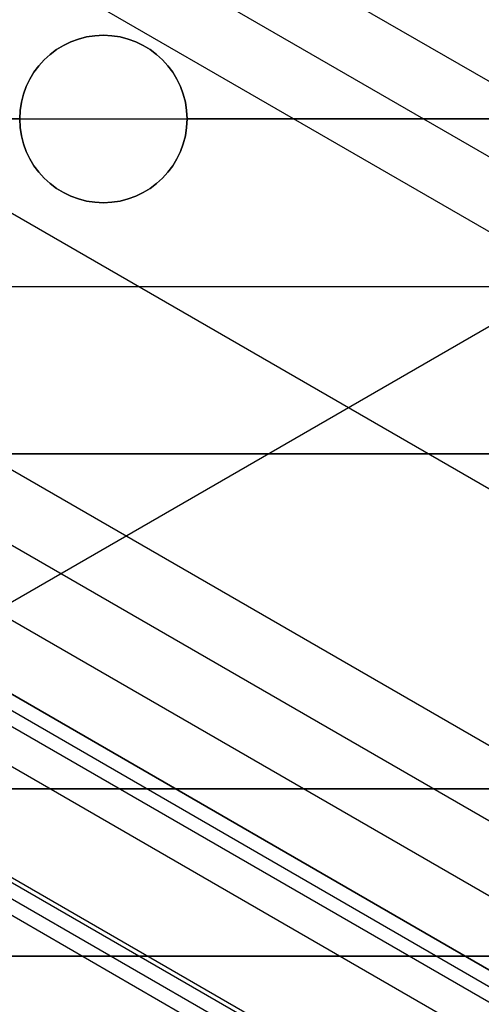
# Model space of a CAD drawing. Extents: x 19499 to 20475, y -6718 to -5871.
# Tile 47 of 60: x 20049.86 to 20055.38, y -6412 to -6400.24. Entities that reach past the tile are written whole.
import ezdxf

# ---------------------------------------------------------------- set-up
doc = ezdxf.new("R2010")
doc.units = 0
doc.layers.get('0').update_dxf_attribs({"linetype": 'CONTINUOUS'})
doc.layers.add('BLANCO_METALICO', color=7, linetype='CONTINUOUS')
doc.layers.add('COLOR', color=7, linetype='CONTINUOUS')

msp = doc.modelspace()

# ---------------------------------------------------------------- linework, layer by layer
for p, q in [((20463.27708071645, -6636.429480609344, 56.29548337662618), (20041.23313248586, -6392.762293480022, 56.29548337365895)), ((20041.45987605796, -6393.789968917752, 56.71842685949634), (20462.88877009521, -6637.102054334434, 56.71842685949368)), ((20462.50045947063, -6637.77462806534, 57.14137034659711), (20041.66244314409, -6394.803686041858, 57.14137034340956)), ((20042.04250136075, -6398.093967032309, 57.51170359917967), (20461.17074056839, -6640.077768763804, 57.51170359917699)), ((20459.84102166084, -6642.380909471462, 57.88203685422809), (20042.22267580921, -6401.268845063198, 57.88203684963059)), ((20042.27689165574, -6402.196911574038, 58.30498033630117), (20459.45271104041, -6643.05348319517, 58.30498033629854)), ((20057.88931880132, -6402.510061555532, 88.12500292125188), (20037.4487750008, -6414.311415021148, 88.12500292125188)), ((20459.06440041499, -6643.726056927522, 58.72792382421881), (20042.31358774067, -6403.11486302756, 58.72792381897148)), ((20042.63095925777, -6404.181708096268, 62.0093625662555), (20458.68178583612, -6644.388764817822, 62.00936256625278)), ((20458.68178583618, -6644.388764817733, 62.00936256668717), (20042.6309592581, -6404.181708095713, 62.00936256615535)), ((20042.54660354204, -6404.327818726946, 61.27858471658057), (20458.59742914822, -6644.534874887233, 61.27858471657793)), ((20458.51307253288, -6644.680984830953, 60.54780749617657), (20042.46224646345, -6404.473931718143, 60.54780815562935)), ((20458.30707634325, -6645.037780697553, 63.20868370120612), (20042.70017357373, -6405.087023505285, 63.20868370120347)), ((20042.21000553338, -6406.12591409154, 59.0982570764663), (20457.73468151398, -6646.029197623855, 59.09825707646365)), ((20457.70741577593, -6646.07642326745, 62.45926471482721), (20042.52281926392, -6406.369484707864, 62.45926471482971)), ((20457.70741577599, -6646.076423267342, 62.45926471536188), (20042.52281926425, -6406.369484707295, 62.45926471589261)), ((20457.62305886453, -6646.222533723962, 61.72848492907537), (20042.43846666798, -6406.515597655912, 61.728484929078)), ((20042.35410441, -6406.66172733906, 60.99771429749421), (20457.53870246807, -6646.368643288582, 60.99770960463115))]:
    msp.add_line(p, q)
at = {"extrusion": (0.112475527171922, 0.1948133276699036, 0.974370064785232)}
msp.add_lwpolyline([(-20545.72119684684, -4382.985045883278), (-20546.23174644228, -4382.676077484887), (-20546.74029225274, -4382.36241276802), (-20547.24677385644, -4382.044070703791), (-20547.75113102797, -4381.721071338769), (-20548.25330376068, -4381.393435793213), (-20548.75323228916, -4381.06118625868), (-20549.25085711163, -4380.724345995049), (-20549.74611901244, -4380.382939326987), (-20550.23895908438, -4380.036991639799), (-20550.72931875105, -4379.686529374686), (-20551.21713978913, -4379.331580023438), (-20551.70236435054, -4378.972172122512), (-20552.1849349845, -4378.608335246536), (-20552.66479465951, -4378.240100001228), (-20553.14188678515, -4377.867498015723), (-20553.6161552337, -4377.490561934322), (-20554.08754436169, -4377.109325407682), (-20554.55599903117, -4376.723823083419), (-20555.02146463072, -4376.334090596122), (-20555.48388709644, -4375.940164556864), (-20555.9432129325, -4375.542082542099), (-20556.3993892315, -4375.139883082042), (-20556.85236369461, -4374.73360564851), (-20557.30208465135, -4374.323290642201), (-20557.7485010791, -4373.908979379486), (-20558.19156262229, -4373.490714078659), (-20558.63121961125, -4373.068537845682), (-20559.06742308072, -4372.642494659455), (-20559.50012478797, -4372.212629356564), (-20559.92927723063, -4371.778987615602), (-20560.35483366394, -4371.341615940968), (-20560.77674811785, -4370.900561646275), (-20561.1949754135, -4370.455872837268), (-20561.60947117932, -4370.007598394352), (-20562.02019186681, -4369.555787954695), (-20562.42709476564, -4369.100491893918), (-20562.83013801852, -4368.641761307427), (-20563.22928063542, -4368.179647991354), (-20563.6244825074, -4367.71420442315), (-20564.0157044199, -4367.245483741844), (-20564.40290806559, -4366.773539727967), (-20564.78605605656, -4366.298426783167), (-20565.16511193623, -4365.820199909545), (-20565.54004019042, -4365.338914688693), (-20565.91080625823, -4364.854627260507), (-20566.27737654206, -4364.36739430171), (-20566.63971841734, -4363.877273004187), (-20566.99780024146, -4363.384321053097), (-20567.3515913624, -4362.888596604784), (-20567.70106212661, -4362.390158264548), (-20568.0461838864, -4361.889065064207), (-20568.38692900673, -4361.38537643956), (-20568.72327087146, -4360.879152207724), (-20569.05518388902, -4360.370452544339), (-20569.38264349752, -4359.85933796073), (-20569.70562616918, -4359.345869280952), (-20570.02410941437, -4358.830107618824), (-20570.33807178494, -4358.312114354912), (-20570.64749287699, -4357.791951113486), (-20570.9523533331, -4357.269679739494), (-20571.25263484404, -4356.745362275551), (-20571.54832014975, -4356.219060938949), (-20571.83939303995, -4355.690838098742), (-20572.12583835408, -4355.160756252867), (-20572.40764198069, -4354.628878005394), (-20572.68479085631, -4354.095266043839), (-20572.95727296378, -4353.559983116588), (-20573.22507732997, -4353.023092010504), (-20573.48819402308, -4352.48465552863), (-20573.74661414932, -4351.944736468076), (-20574.00032984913, -4351.403397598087), (-20574.24933429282, -4350.86070163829), (-20574.49362167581, -4350.316711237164), (-20574.73318721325, -4349.771488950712), (-20574.96802713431, -4349.22509722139), (-20575.19813867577, -4348.677598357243), (-20575.42352007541, -4348.129054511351), (-20575.64417056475, -4347.579527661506), (-20575.86009036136, -4347.029079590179), (-20576.07128066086, -4346.477771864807), (-20576.27774362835, -4345.925665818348), (-20576.47948238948, -4345.372822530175), (-20576.67650102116, -4344.819302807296), (-20576.86880454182, -4344.265167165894), (-20577.05639890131, -4343.710475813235), (-20577.23929097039, -4343.155288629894), (-20577.41748852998, -4342.599665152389), (-20577.59100025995, -4342.043664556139), (-20577.7598357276, -4341.487345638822), (-20577.92400537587, -4340.930766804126), (-20578.08352051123, -4340.373986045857), (-20578.23839329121, -4339.817060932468), (-20578.38863671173, -4339.260048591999), (-20578.53426459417, -4338.703005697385), (-20578.67529157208, -4338.145988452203), (-20578.81173307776, -4337.589052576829), (-20578.94360532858, -4337.032253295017), (-20579.07092531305, -4336.475645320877), (-20579.19371077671, -4335.919282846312), (-20579.31198020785, -4335.363219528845), (-20579.42575282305, -4334.807508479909), (-20579.53504855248, -4334.252202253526), (-20579.63988802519, -4333.697352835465), (-20579.7402925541, -4333.143011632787), (-20579.83628412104, -4332.589229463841), (-20579.92788536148, -4332.036056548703), (-20580.01511954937, -4331.483542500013), (-20580.09801058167, -4330.931736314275), (-20580.17658296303, -4330.380686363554), (-20580.25086179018, -4329.830440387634), (-20580.32087273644, -4329.281045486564), (-20580.38664203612, -4328.732548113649), (-20580.44819646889, -4328.184994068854), (-20580.50556334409, -4327.638428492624), (-20580.55877048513, -4327.092895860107), (-20580.60784621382, -4326.548439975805), (-20580.6528193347, -4326.00510396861), (-20580.69371911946, -4325.462930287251), (-20580.73057529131, -4324.921960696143), (-20580.76341800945, -4324.382236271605), (-20580.79227785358, -4323.843797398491), (-20580.81718580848, -4323.306683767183), (-20580.83817324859, -4322.770934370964), (-20580.85527192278, -4322.236587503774), (-20580.8685139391, -4321.703680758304), (-20580.87793174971, -4321.172251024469), (-20580.88355813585, -4320.642334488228), (-20580.88542619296, -4320.113966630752), (-20580.88362697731, -4319.595425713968), (-20580.87820832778, -4319.075392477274), (-20580.86913895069, -4318.553900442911), (-20580.85638784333, -4318.030983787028), (-20580.83992430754, -4317.506677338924), (-20580.81971796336, -4316.981016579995), (-20580.79573876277, -4316.454037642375), (-20580.76795700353, -4315.925777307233), (-20580.73634334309, -4315.396273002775), (-20580.70086881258, -4314.865562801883), (-20580.66150483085, -4314.333685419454), (-20580.61822321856, -4313.800680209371), (-20580.57099621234, -4313.266587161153), (-20580.51979647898, -4312.731446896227), (-20580.46459712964, -4312.195300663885), (-20580.40537173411, -4311.658190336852), (-20580.34209433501, -4311.120158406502), (-20580.2747394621, -4310.58124797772), (-20580.20328214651, -4310.041502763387), (-20580.12769793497, -4309.500967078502), (-20580.04796290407, -4308.959685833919), (-20579.96405367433, -4308.417704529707), (-20579.87594742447, -4307.875069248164), (-20579.78362190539, -4307.331826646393), (-20579.6870554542, -4306.788023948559), (-20579.5862270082, -4306.243708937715), (-20579.48111611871, -4305.698929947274), (-20579.3717029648, -4305.153735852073), (-20579.25796836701, -4304.608176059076), (-20579.1398938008, -4304.062300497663), (-20579.01746141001, -4303.516159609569), (-20578.89065402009, -4302.969804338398), (-20578.75945515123, -4302.4232861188), (-20578.62384903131, -4301.876656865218), (-20578.48382060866, -4301.329968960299), (-20578.33935556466, -4300.783275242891), (-20578.19044032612, -4300.23662899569), (-20578.03706207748, -4299.690083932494), (-20577.87920877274, -4299.143694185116), (-20577.71686914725, -4298.597514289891), (-20577.55003272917, -4298.051599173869), (-20577.37868985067, -4297.506004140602), (-20577.20283165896, -4296.960784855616), (-20577.02245012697, -4296.415997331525), (-20576.83753806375, -4295.871697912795), (-20576.64808912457, -4295.327943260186), (-20576.45409782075, -4294.784790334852), (-20576.25555952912, -4294.242296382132), (-20576.05247050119, -4293.700518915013), (-20575.84482787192, -4293.159515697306), (-20575.63262966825, -4292.619344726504), (-20575.41587481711, -4292.080064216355), (-20575.19456315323, -4291.54173257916), (-20574.96869542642, -4291.004408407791), (-20574.73827330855, -4290.468150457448), (-20574.50329940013, -4289.933017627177), (-20574.26377723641, -4289.399068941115), (-20574.01971129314, -4288.866363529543), (-20573.77110699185, -4288.334960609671), (-20573.51797070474, -4287.804919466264), (-20573.26030975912, -4287.276299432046), (-20572.99813244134, -4286.749159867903), (-20572.73144800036, -4286.22356014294), (-20572.46026665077, -4285.699559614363), (-20572.18459957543, -4285.177217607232), (-20571.90445892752, -4284.656593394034), (-20571.61985783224, -4284.137746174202), (-20571.33081038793, -4283.62073505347), (-20571.0373316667, -4283.105619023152), (-20570.73943771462, -4282.592456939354), (-20570.43714555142, -4282.081307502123), (-20570.13047316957, -4281.572229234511), (-20569.819439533, -4281.065280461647), (-20569.50406457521, -4280.560519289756), (-20569.18436919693, -4280.058003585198), (-20568.86037526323, -4279.55779095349), (-20568.53210560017, -4279.059938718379), (-20568.19958399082, -4278.564503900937), (-20567.86283517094, -4278.071543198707), (-20567.52188482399, -4277.581112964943), (-20567.1767595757, -4277.093269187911), (-20566.82748698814, -4276.608067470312), (-20566.47409555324, -4276.125563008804), (-20566.11661468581, -4275.645810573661), (-20565.75507471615, -4275.168864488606), (-20565.38950688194, -4274.694778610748), (-20565.0199433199, -4274.223606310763), (-20564.64641705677, -4273.755400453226), (-20564.26896199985, -4273.290213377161), (-20563.88761292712, -4272.828096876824), (-20563.50240547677, -4272.369102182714), (-20563.11337613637, -4271.913279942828), (-20562.72056223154, -4271.460680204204), (-20562.3240019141, -4271.011352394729), (-20561.92373414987, -4270.565345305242), (-20561.51979870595, -4270.122707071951), (-20561.11223613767, -4269.683485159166), (-20560.70108777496, -4269.247726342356), (-20560.28639570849, -4268.815476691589), (-20559.86820277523, -4268.386781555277), (-20559.44655254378, -4267.96168554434), (-20559.0214892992, -4267.540232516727), (-20558.5930580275, -4267.122465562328), (-20558.16130439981, -4266.708426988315), (-20557.72627475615, -4266.298158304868), (-20557.28801608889, -4265.891700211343), (-20556.8465760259, -4265.489092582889), (-20556.40200281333, -4265.090374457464), (-20555.95434529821, -4264.695584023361), (-20555.50365291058, -4264.304758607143), (-20555.04997564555, -4263.917934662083), (-20554.59336404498, -4263.535147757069), (-20554.13386917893, -4263.156432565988), (-20553.67154262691, -4262.781822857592), (-20553.20643645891, -4262.411351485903), (-20552.7386032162, -4262.045050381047), (-20552.26809589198, -4261.682950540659), (-20551.79496791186, -4261.325082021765), (-20551.31927311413, -4260.971473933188), (-20550.84106572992, -4260.622154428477), (-20550.36040036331, -4260.277150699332), (-20549.87733197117, -4259.936488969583), (-20549.39191584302, -4259.600194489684), (-20548.90420758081, -4259.268291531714), (-20548.41426307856, -4258.940803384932), (-20547.92213850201, -4258.617752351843), (-20547.42789026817, -4258.299159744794), (-20546.93157502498, -4257.9850458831)], dxfattribs=at)
at = {"extrusion": (0.112475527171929, 0.1948133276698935, 0.9743700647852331)}
msp.add_lwpolyline([(-20544.81033906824, -4257.985045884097), (-20545.33140868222, -4258.289837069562), (-20545.85052834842, -4258.599487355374), (-20546.36763479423, -4258.913978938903), (-20546.88266491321, -4259.233292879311), (-20547.39555578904, -4259.557409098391), (-20547.90624471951, -4259.886306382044), (-20548.41466924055, -4260.219962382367), (-20548.9207671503, -4260.558353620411), (-20549.42447653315, -4260.901455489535), (-20549.92573578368, -4261.249242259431), (-20550.42448363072, -4261.60168708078), (-20550.92065916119, -4261.958761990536), (-20551.41420184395, -4262.320437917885), (-20551.90505155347, -4262.686684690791), (-20552.39314859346, -4263.057471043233), (-20552.87843372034, -4263.432764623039), (-20553.3608481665, -4263.812532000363), (-20553.84033366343, -4264.196738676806), (-20554.31683246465, -4264.585349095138), (-20554.79028736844, -4264.978326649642), (-20555.26064174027, -4265.375633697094), (-20555.72783953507, -4265.777231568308), (-20556.19182531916, -4266.183080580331), (-20556.65254429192, -4266.593140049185), (-20557.10994230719, -4267.007368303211), (-20557.56396589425, -4267.425722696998), (-20558.01456227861, -4267.848159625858), (-20558.46167940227, -4268.274634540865), (-20558.90526594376, -4268.705101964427), (-20559.34527133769, -4269.139515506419), (-20559.78164579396, -4269.577827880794), (-20560.21434031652, -4270.019990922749), (-20560.64330672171, -4270.465955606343), (-20561.06849765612, -4270.915672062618), (-20561.48986661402, -4271.369089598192), (-20561.90736795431, -4271.82615671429), (-20562.32095691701, -4272.286821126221), (-20562.73058963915, -4272.751029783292), (-20563.13622317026, -4273.218728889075), (-20563.53781548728, -4273.689863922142), (-20563.93532550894, -4274.164379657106), (-20564.3287131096, -4274.642220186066), (-20564.71793913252, -4275.123328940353), (-20565.10296540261, -4275.607648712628), (-20565.48375473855, -4276.095121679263), (-20565.86027096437, -4276.58568942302), (-20566.23247892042, -4277.079292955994), (-20566.60034447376, -4277.575872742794), (-20566.96383452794, -4278.075368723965), (-20567.32291703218, -4278.577720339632), (-20567.67756098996, -4279.082866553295), (-20568.02773646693, -4279.590745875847), (-20568.37341459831, -4280.101296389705), (-20568.71456759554, -4280.61445577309), (-20569.05116875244, -4281.13016132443), (-20569.38319245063, -4281.648349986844), (-20569.71061416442, -4282.168958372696), (-20570.033410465, -4282.691922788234), (-20570.35155902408, -4283.217179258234), (-20570.66503861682, -4283.744663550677), (-20570.97382912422, -4284.27431120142), (-20571.27791153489, -4284.806057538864), (-20571.57726794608, -4285.339837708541), (-20571.8718815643, -4285.875586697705), (-20572.16173670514, -4286.413239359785), (-20572.44681879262, -4286.952730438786), (-20572.72711435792, -4287.493994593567), (-20573.00261103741, -4288.036966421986), (-20573.27329757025, -4288.581580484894), (-20573.53916379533, -4289.127771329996), (-20573.80020064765, -4289.675473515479), (-20574.0564001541, -4290.224621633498), (-20574.3077554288, -4290.775150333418), (-20574.55426066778, -4291.326994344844), (-20574.79591114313, -4291.880088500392), (-20575.03270319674, -4292.434367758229), (-20575.26463423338, -4292.989767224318), (-20575.49170271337, -4293.546222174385), (-20575.71390814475, -4294.103668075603), (-20575.93125107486, -4294.662040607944), (-20576.14373308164, -4295.22127568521), (-20576.35135676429, -4295.781309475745), (-20576.55412573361, -4296.342078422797), (-20576.75204460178, -4296.903519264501), (-20576.94511897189, -4297.465569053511), (-20577.1333554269, -4298.02816517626), (-20577.31676151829, -4298.59124537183), (-20577.49534575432, -4299.15474775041), (-20577.66911758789, -4299.718610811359), (-20577.83808740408, -4300.282773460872), (-20578.00226650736, -4300.847175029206), (-20578.16166710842, -4301.411755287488), (-20578.31630231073, -4301.976454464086), (-20578.4661860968, -4302.541213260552), (-20578.61133331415, -4303.105972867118), (-20578.75175966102, -4303.670674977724), (-20578.88748167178, -4304.235261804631), (-20579.01851670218, -4304.799676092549), (-20579.1448829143, -4305.363861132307), (-20579.26659926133, -4305.927760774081), (-20579.38368547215, -4306.491319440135), (-20579.49616203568, -4307.054482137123), (-20579.60405018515, -4307.617194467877), (-20579.70737188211, -4308.179402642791), (-20579.80614980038, -4308.741053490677), (-20579.90040730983, -4309.302094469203), (-20579.99016846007, -4309.862473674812), (-20580.07545796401, -4310.422139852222), (-20580.15630118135, -4310.981042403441), (-20580.232724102, -4311.539131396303), (-20580.30475332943, -4312.09635757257), (-20580.37241606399, -4312.652672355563), (-20580.43574008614, -4313.20802785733), (-20580.49475373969, -4313.762376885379), (-20580.54948591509, -4314.315672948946), (-20580.59996603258, -4314.867870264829), (-20580.64622402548, -4315.418923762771), (-20580.68829032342, -4315.968789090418), (-20580.72619583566, -4316.517422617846), (-20580.75997193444, -4317.064781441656), (-20580.78965043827, -4317.610823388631), (-20580.81526359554, -4318.15550701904), (-20580.83684406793, -4318.698791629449), (-20580.85442491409, -4319.240637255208), (-20580.8680395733, -4319.781004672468), (-20580.87772184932, -4320.319855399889), (-20580.88350589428, -4320.857151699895), (-20580.88542619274, -4321.392856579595), (-20580.88367452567, -4321.904499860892), (-20580.87839934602, -4322.417596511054), (-20580.86957058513, -4322.932114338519), (-20580.85715844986, -4323.448020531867), (-20580.84113343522, -4323.965281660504), (-20580.82146633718, -4324.483863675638), (-20580.79812826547, -4325.003731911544), (-20580.77109065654, -4325.524851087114), (-20580.74032528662, -4326.047185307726), (-20580.70580428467, -4326.570698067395), (-20580.66750014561, -4327.095352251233), (-20580.6253857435, -4327.621110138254), (-20580.57943434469, -4328.147933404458), (-20580.5296196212, -4328.675783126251), (-20580.47591566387, -4329.204619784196), (-20580.41829699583, -4329.734403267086), (-20580.3567385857, -4330.265092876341), (-20580.29121586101, -4330.796647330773), (-20580.22170472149, -4331.32902477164), (-20580.14818155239, -4331.862182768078), (-20580.07062323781, -4332.396078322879), (-20579.98900717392, -4332.930667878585), (-20579.90331128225, -4333.465907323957), (-20579.81351402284, -4334.00175200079), (-20579.71959440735, -4334.538156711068), (-20579.62153201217, -4335.075075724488), (-20579.51930699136, -4335.612462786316), (-20579.41290008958, -4336.150271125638), (-20579.30229265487, -4336.688453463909), (-20579.18746665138, -4337.226962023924), (-20579.0684046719, -4337.765748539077), (-20578.94508995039, -4338.30476426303), (-20578.81750637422, -4338.843959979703), (-20578.68563849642, -4339.383286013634), (-20578.54947154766, -4339.922692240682), (-20578.4089914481, -4340.462128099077), (-20578.26418481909, -4341.001542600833), (-20578.11503899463, -4341.540884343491), (-20577.96154203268, -4342.080101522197), (-20577.80368272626, -4342.619141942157), (-20577.64145061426, -4343.157953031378), (-20577.47483599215, -4343.696481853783), (-20577.30382992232, -4344.234675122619), (-20577.12842424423, -4344.772479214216), (-20576.94861158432, -4345.309840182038), (-20576.76438536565, -4345.84670377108), (-20576.5757398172, -4346.383015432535), (-20576.38266998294, -4346.918720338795), (-20576.18517173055, -4347.453763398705), (-20575.98324175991, -4347.988089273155), (-20575.77687761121, -4348.521642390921), (-20575.56607767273, -4349.05436696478), (-20575.35084118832, -4349.586207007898), (-20575.1311682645, -4350.117106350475), (-20574.90705987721, -4350.647008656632), (-20574.67851787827, -4351.175857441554), (-20574.44554500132, -4351.703596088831), (-20574.20814486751, -4352.230167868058), (-20573.96632199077, -4352.755515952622), (-20573.72008178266, -4353.279583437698), (-20573.46943055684, -4353.802313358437), (-20573.21437553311, -4354.323648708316), (-20572.95492484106, -4354.843532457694), (-20572.69108752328, -4355.361907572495), (-20572.42287353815, -4355.878717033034), (-20572.1502937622, -4356.393903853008), (-20571.873359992, -4356.907411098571), (-20571.59208494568, -4357.419181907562), (-20571.30648226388, -4357.929159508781), (-20571.01656651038, -4358.437287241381), (-20570.72235317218, -4358.943508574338), (-20570.42385865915, -4359.44776712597), (-20570.12110030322, -4359.95000668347), (-20569.81409635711, -4360.450171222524), (-20569.50286599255, -4360.948204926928), (-20569.18742929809, -4361.444052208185), (-20568.86780727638, -4361.937657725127), (-20568.54402184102, -4362.428966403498), (-20568.21609581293, -4362.917923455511), (-20567.88405291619, -4363.40447439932), (-20567.54791777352, -4363.888565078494), (-20567.20771590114, -4364.37014168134), (-20566.86347370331, -4364.849150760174), (-20566.51521846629, -4365.325539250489), (-20566.16297835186, -4365.799254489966), (-20565.80678239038, -4366.270244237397), (-20565.44666047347, -4366.738456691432), (-20565.08264334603, -4367.203840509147), (-20564.71476259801, -4367.66634482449), (-20564.34305065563, -4368.12591926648), (-20563.96754077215, -4368.582513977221), (-20563.58826701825, -4369.036079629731), (-20563.20526427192, -4369.486567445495), (-20562.81856820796, -4369.933929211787), (-20562.42821528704, -4370.378117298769), (-20562.03424274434, -4370.819084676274), (-20561.6366885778, -4371.256784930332), (-20561.23559153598, -4371.691172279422), (-20560.83099110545, -4372.122201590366), (-20560.42292749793, -4372.549828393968), (-20560.0114416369, -4372.974008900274), (-20559.59657514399, -4373.394700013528), (-20559.17837032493, -4373.811859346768), (-20558.75687015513, -4374.225445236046), (-20558.33211826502, -4374.635416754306), (-20557.90415892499, -4375.041733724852), (-20557.47303703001, -4375.444356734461), (-20557.03879808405, -4375.84324714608), (-20556.60148818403, -4376.238367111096), (-20556.16115400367, -4376.629679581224), (-20555.71784277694, -4377.017148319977), (-20555.27160228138, -4377.400737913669), (-20554.82248082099, -4377.780413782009), (-20554.37052720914, -4378.156142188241), (-20553.91579075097, -4378.527890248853), (-20553.45832122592, -4378.895625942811), (-20552.99816886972, -4379.259318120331), (-20552.53538435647, -4379.618936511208), (-20552.0700187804, -4379.974451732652), (-20551.60212363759, -4380.32583529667), (-20551.13175080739, -4380.673059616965), (-20550.65895253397, -4381.016098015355), (-20550.18378140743, -4381.354924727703), (-20549.70629034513, -4381.68951490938), (-20549.22653257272, -4382.019844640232), (-20548.74456160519, -4382.345890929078), (-20548.26043122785, -4382.66763171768), (-20547.77419547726, -4382.985045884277)], dxfattribs=at)
at = {"extrusion": (0.1124755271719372, 0.1948133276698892, 0.9743700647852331)}
msp.add_lwpolyline([(-20551.17138497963, -4257.985045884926), (-20551.64679980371, -4258.320163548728), (-20552.11996327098, -4258.659354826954), (-20552.59082622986, -4259.002596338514), (-20553.0593398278, -4259.349863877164), (-20553.52545552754, -4259.701132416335), (-20553.98912512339, -4260.05637611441), (-20554.45030075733, -4260.415568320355), (-20554.90893493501, -4260.778681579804), (-20555.36498054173, -4261.145687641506), (-20555.81839085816, -4261.516557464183), (-20556.26911957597, -4261.891261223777), (-20556.71712081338, -4262.26976832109), (-20557.16234913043, -4262.652047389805), (-20557.60475954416, -4263.038066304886), (-20558.04430754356, -4263.427792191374), (-20558.48094910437, -4263.821191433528), (-20558.91464070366, -4264.218229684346), (-20559.34533933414, -4264.618871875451), (-20559.77300251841, -4265.023082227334), (-20560.19758832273, -4265.43082425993), (-20560.61905537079, -4265.842060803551), (-20561.03736285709, -4266.256754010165), (-20561.45247056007, -4266.674865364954), (-20561.86433885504, -4267.096355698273), (-20562.27292872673, -4267.521185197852), (-20562.67820178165, -4267.949313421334), (-20563.08012026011, -4268.38069930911), (-20563.4786470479, -4268.81530119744), (-20563.87374568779, -4269.253076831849), (-20564.26538039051, -4269.693983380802), (-20564.65351604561, -4270.137977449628), (-20565.03811823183, -4270.585015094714), (-20565.41915322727, -4271.035051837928), (-20565.79658801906, -4271.488042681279), (-20566.17039031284, -4271.943942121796), (-20566.54052854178, -4272.402704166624), (-20566.90697187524, -4272.864282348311), (-20567.26969022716, -4273.328629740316), (-20567.62865426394, -4273.795698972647), (-20567.98383541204, -4274.265442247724), (-20568.33520586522, -4274.737811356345), (-20568.68273859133, -4275.212757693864), (-20569.02640733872, -4275.690232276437), (-20569.36618664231, -4276.170185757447), (-20569.70205182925, -4276.652568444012), (-20570.03397902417, -4277.137330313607), (-20570.36194515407, -4277.624421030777), (-20570.68592795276, -4278.113789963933), (-20571.00590596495, -4278.605386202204), (-20571.32185854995, -4279.099158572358), (-20571.63376588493, -4279.595055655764), (-20571.94160896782, -4280.093025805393), (-20572.24536961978, -4280.593017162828), (-20572.5450304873, -4281.094977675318), (-20572.8405750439, -4281.598855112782), (-20573.13198759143, -4282.104597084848), (-20573.41925326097, -4282.612151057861), (-20573.70235801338, -4283.121464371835), (-20573.98128863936, -4283.632484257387), (-20574.25603275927, -4284.145157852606), (-20574.52657882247, -4284.65943221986), (-20574.79291610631, -4285.175254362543), (-20575.05503471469, -4285.692571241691), (-20575.31292557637, -4286.211329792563), (-20575.56658044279, -4286.731476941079), (-20575.81599188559, -4287.252959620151), (-20576.06115329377, -4287.775724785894), (-20576.30205887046, -4288.299719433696), (-20576.5387036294, -4288.824890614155), (-20576.771083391, -4289.351185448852), (-20576.99919477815, -4289.878551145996), (-20577.22303521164, -4290.406935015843), (-20577.44260290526, -4290.936284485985), (-20577.6578968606, -4291.466547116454), (-20577.86891686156, -4291.997670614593), (-20578.07566346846, -4292.529602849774), (-20578.27813801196, -4293.062291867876), (-20578.47634258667, -4293.595685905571), (-20578.6702800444, -4294.129733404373), (-20578.85995398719, -4294.664383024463), (-20579.0453687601, -4295.19958365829), (-20579.22652944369, -4295.735284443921), (-20579.40344184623, -4296.271434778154), (-20579.57611249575, -4296.807984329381), (-20579.74454863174, -4297.344883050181), (-20579.9087581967, -4297.882081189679), (-20580.06874982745, -4298.419529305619), (-20580.22453284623, -4298.957178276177), (-20580.37611725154, -4299.49497931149), (-20580.52351370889, -4300.032883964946), (-20580.66673354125, -4300.570844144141), (-20580.80578871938, -4301.108812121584), (-20580.94069185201, -4301.646740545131), (-20581.07145617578, -4302.184582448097), (-20581.19809554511, -4302.722291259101), (-20581.32062442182, -4303.259820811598), (-20581.43905786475, -4303.797125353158), (-20581.55341151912, -4304.334159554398), (-20581.66370160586, -4304.870878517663), (-20581.76994491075, -4305.40723778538), (-20581.87215877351, -4305.943193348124), (-20581.97036107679, -4306.47870165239), (-20582.06457023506, -4307.013719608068), (-20582.15480518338, -4307.548204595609), (-20582.24108536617, -4308.082114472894), (-20582.32343072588, -4308.615407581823), (-20582.40186169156, -4309.148042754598), (-20582.4763991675, -4309.679979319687), (-20582.54706452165, -4310.211177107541), (-20582.61387957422, -4310.741596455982), (-20582.67686658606, -4311.271198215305), (-20582.7360482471, -4311.799943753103), (-20582.79144766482, -4312.327794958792), (-20582.84308835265, -4312.854714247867), (-20582.89099421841, -4313.380664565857), (-20582.93518955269, -4313.905609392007), (-20582.97569901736, -4314.429512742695), (-20583.01254763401, -4314.952339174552), (-20583.04576077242, -4315.474053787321), (-20583.07536413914, -4315.994622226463), (-20583.10138376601, -4316.514010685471), (-20583.12384599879, -4317.03218590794), (-20583.14277748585, -4317.549115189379), (-20583.15820516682, -4318.064766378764), (-20583.17015626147, -4318.579107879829), (-20583.17865825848, -4319.092108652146), (-20583.18373890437, -4319.603738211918), (-20583.18542619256, -4320.113966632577), (-20583.18367871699, -4320.633215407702), (-20583.17841649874, -4321.153914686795), (-20583.1696100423, -4321.67603291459), (-20583.15723011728, -4322.199537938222), (-20583.14124777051, -4322.724397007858), (-20583.12163433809, -4323.250576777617), (-20583.09836145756, -4323.778043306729), (-20583.07140108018, -4324.306762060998), (-20583.04072548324, -4324.836697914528), (-20583.00630728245, -4325.367815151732), (-20582.96811944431, -4325.900077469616), (-20582.9261352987, -4326.433447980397), (-20582.88032855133, -4326.967889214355), (-20582.83067329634, -4327.503363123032), (-20582.77714402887, -4328.039831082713), (-20582.71971565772, -4328.577253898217), (-20582.65836351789, -4329.115591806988), (-20582.59306338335, -4329.654804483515), (-20582.52379147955, -4330.194851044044), (-20582.4505244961, -4330.735690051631), (-20582.37323959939, -4331.277279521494), (-20582.29191444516, -4331.819576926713), (-20582.20652719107, -4332.362539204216), (-20582.11705650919, -4332.906122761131), (-20582.02348159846, -4333.450283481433), (-20581.92578219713, -4333.99497673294), (-20581.82393859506, -4334.540157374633), (-20581.71793164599, -4335.085779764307), (-20581.60774277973, -4335.631797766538), (-20581.49335401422, -4336.178164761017), (-20581.37474796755, -4336.724833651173), (-20581.25190786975, -4337.271756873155), (-20581.12481757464, -4337.818886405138), (-20580.99346157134, -4338.366173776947), (-20580.8578249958, -4338.913570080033), (-20580.71789364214, -4339.46102597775), (-20580.57365397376, -4340.008491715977), (-20580.42509313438, -4340.555917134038), (-20580.27219895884, -4341.103251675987), (-20580.11495998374, -4341.650444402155), (-20579.95336545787, -4342.197444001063), (-20579.78740535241, -4342.744198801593), (-20579.61707037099, -4343.290656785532), (-20579.44235195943, -4343.836765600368), (-20579.26324231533, -4344.382472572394), (-20579.07973439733, -4344.927724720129), (-20578.8918219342, -4345.472468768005), (-20578.69949943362, -4346.016651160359), (-20578.50276219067, -4346.560218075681), (-20578.30160629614, -4347.103115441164), (-20578.09602864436, -4347.645288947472), (-20577.88602694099, -4348.186684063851), (-20577.67159971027, -4348.727246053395), (-20577.45274630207, -4349.266919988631), (-20577.22946689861, -4349.805650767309), (-20577.00176252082, -4350.343383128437), (-20576.76963503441, -4350.88006166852), (-20576.53308715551, -4351.415630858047), (-20576.29212245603, -4351.950035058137), (-20576.04674536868, -4352.48321853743), (-20575.79696119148, -4353.015125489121), (-20575.54277609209, -4353.545700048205), (-20575.2841971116, -4354.074886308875), (-20575.02123216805, -4354.602628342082), (-20574.75389005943, -4355.128870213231), (-20574.48218046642, -4355.65355600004), (-20574.20611395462, -4356.176629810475), (-20573.92570197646, -4356.69803580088), (-20573.64095687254, -4357.217718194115), (-20573.35189187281, -4357.735621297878), (-20573.05852109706, -4358.25168952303), (-20572.76085955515, -4358.765867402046), (-20572.45892314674, -4359.27809960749), (-20572.15272866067, -4359.788330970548), (-20571.84229377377, -4360.296506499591), (-20571.52763704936, -4360.802571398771), (-20571.20877793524, -4361.306471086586), (-20570.88573676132, -4361.808151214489), (-20570.55853473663, -4362.307557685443), (-20570.22719394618, -4362.804636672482), (-20569.89173734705, -4363.299334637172), (-20569.5521887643, -4363.791598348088), (-20569.20857288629, -4364.281374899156), (-20568.86091525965, -4364.768611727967), (-20568.50924228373, -4365.253256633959), (-20568.15358120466, -4365.735257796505), (-20567.79396010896, -4366.214563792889), (-20567.43040791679, -4366.691123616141), (-20567.06295437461, -4367.164886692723), (-20566.69163004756, -4367.635802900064), (-20566.3164663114, -4368.103822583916), (-20565.93749534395, -4368.568896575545), (-20565.55475011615, -4369.030976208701), (-20565.16826438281, -4369.490013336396), (-20564.77807267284, -4369.945960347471), (-20564.38421027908, -4370.398770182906), (-20563.98671324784, -4370.848396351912), (-20563.58561836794, -4371.294792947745), (-20563.18096315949, -4371.737914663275), (-20562.77278586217, -4372.177716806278), (-20562.36112542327, -4372.614155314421), (-20561.94602148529, -4373.047186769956), (-20561.52751437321, -4373.476768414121), (-20561.1056450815, -4373.902858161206), (-20560.68045526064, -4374.325414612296), (-20560.25198720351, -4374.744397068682), (-20559.82028383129, -4375.159765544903), (-20559.3853886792, -4375.571480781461), (-20558.9473458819, -4375.979504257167), (-20558.50620015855, -4376.383798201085), (-20558.06199679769, -4376.784325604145), (-20557.61478164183, -4377.181050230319), (-20557.16460107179, -4377.573936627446), (-20556.71150199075, -4377.962950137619), (-20556.25553180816, -4378.348056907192), (-20555.7967384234, -4378.729223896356), (-20555.33517020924, -4379.106418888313), (-20554.8708759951, -4379.479610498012), (-20554.40390505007, -4379.848768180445), (-20553.93430706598, -4380.213862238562), (-20553.46213214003, -4380.574863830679), (-20552.98743075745, -4380.931744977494), (-20552.51025377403, -4381.284478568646), (-20552.03065239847, -4381.633038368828), (-20551.54867817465, -4381.977399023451), (-20551.06438296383, -4382.317536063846), (-20550.57781892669, -4382.653425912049), (-20550.08903850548, -4382.985045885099)], dxfattribs=at)
at = {"extrusion": (0.1124755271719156, 0.1948133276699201, 0.9743700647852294)}
msp.add_lwpolyline([(-20551.92900245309, -4382.985045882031), (-20552.39493319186, -4382.647722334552), (-20552.85859259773, -4382.306462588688), (-20553.31993379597, -4381.961290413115), (-20553.77891022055, -4381.612230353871), (-20554.2354756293, -4381.259307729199), (-20554.68958411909, -4380.902548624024), (-20555.14119014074, -4380.541979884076), (-20555.59024851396, -4380.177629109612), (-20556.03671444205, -4379.809524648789), (-20556.48054352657, -4379.437695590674), (-20556.92169178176, -4379.062171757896), (-20557.36011564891, -4378.682983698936), (-20557.79577201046, -4378.300162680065), (-20558.22861820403, -4377.913740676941), (-20558.6586120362, -4377.523750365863), (-20559.08571179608, -4377.130225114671), (-20559.50987626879, -4376.733198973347), (-20559.93106474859, -4376.332706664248), (-20560.34923705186, -4375.928783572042), (-20560.76435352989, -4375.52146573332), (-20561.17637508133, -4375.110789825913), (-20561.5852631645, -4374.696793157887), (-20561.99097980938, -4374.279513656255), (-20562.39348762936, -4373.858989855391), (-20562.79274983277, -4373.435260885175), (-20563.188730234, -4373.008366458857), (-20563.58139326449, -4372.578346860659), (-20563.97070398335, -4372.145242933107), (-20564.35662808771, -4371.709096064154), (-20564.7391319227, -4371.269948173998), (-20565.11818249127, -4370.827841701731), (-20565.49374746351, -4370.382819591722), (-20565.86579518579, -4369.934925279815), (-20566.23429468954, -4369.484202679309), (-20566.59921569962, -4369.030696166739), (-20566.9605286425, -4368.574450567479), (-20567.31820465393, -4368.115511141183), (-20567.67221558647, -4367.653923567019), (-20568.02253401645, -4367.189733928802), (-20568.36913325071, -4366.722988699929), (-20568.71198733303, -4366.253734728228), (-20569.05107105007, -4365.782019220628), (-20569.386359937, -4365.307889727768), (-20569.71783028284, -4364.831394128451), (-20570.04545913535, -4364.352580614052), (-20570.36922430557, -4363.871497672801), (-20570.68910437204, -4363.388194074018), (-20571.00507868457, -4362.902718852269), (-20571.31712736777, -4362.415121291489), (-20571.62523132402, -4361.925450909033), (-20571.92937223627, -4361.433757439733), (-20572.22953257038, -4360.94009081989), (-20572.52569557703, -4360.444501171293), (-20572.81784529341, -4359.947038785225), (-20573.1059665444, -4359.447754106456), (-20573.39004494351, -4358.946697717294), (-20573.67006689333, -4358.443920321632), (-20573.94601958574, -4357.93947272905), (-20574.21789100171, -4357.433405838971), (-20574.48566991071, -4356.925770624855), (-20574.74934586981, -4356.416618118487), (-20575.00890922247, -4355.905999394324), (-20575.26435109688, -4355.39396555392), (-20575.51566340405, -4354.880567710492), (-20575.76283883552, -4354.365856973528), (-20576.00587086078, -4353.849884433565), (-20576.24475372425, -4353.332701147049), (-20576.4794824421, -4352.81435812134), (-20576.71005279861, -4352.294906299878), (-20576.93646134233, -4351.774396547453), (-20577.15870538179, -4351.25287963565), (-20577.37678298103, -4350.730406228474), (-20577.59069295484, -4350.207026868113), (-20577.8004348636, -4349.682791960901), (-20578.00600900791, -4349.157751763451), (-20578.20741642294, -4348.631956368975), (-20578.4046588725, -4348.105455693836), (-20578.59773884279, -4347.578299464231), (-20578.78665953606, -4347.050537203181), (-20578.97142486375, -4346.522218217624), (-20579.15203943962, -4345.993391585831), (-20579.32850857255, -4345.464106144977), (-20579.50083825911, -4344.934410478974), (-20579.66903517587, -4344.404352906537), (-20579.8331066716, -4343.873981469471), (-20579.99306075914, -4343.343343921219), (-20580.14890610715, -4342.812487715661), (-20580.30065203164, -4342.281459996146), (-20580.44830848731, -4341.750307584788), (-20580.59188605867, -4341.219076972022), (-20580.73139595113, -4340.687814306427), (-20580.86684998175, -4340.156565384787), (-20580.99826056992, -4339.625375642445), (-20581.12564072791, -4339.094290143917), (-20581.24900405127, -4338.563353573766), (-20581.36836470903, -4338.032610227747), (-20581.48373743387, -4337.502104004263), (-20581.59513751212, -4336.971878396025), (-20581.70258077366, -4336.441976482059), (-20581.8060835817, -4335.912440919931), (-20581.90566282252, -4335.383313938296), (-20582.00133589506, -4334.854637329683), (-20582.09312070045, -4334.326452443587), (-20582.18103563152, -4333.798800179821), (-20582.26509956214, -4333.271720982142), (-20582.34533183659, -4332.745254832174), (-20582.42175225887, -4332.219441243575), (-20582.49438108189, -4331.694319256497), (-20582.56323899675, -4331.169927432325), (-20582.62834712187, -4330.646303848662), (-20582.68972699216, -4330.123486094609), (-20582.74740054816, -4329.601511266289), (-20582.80139012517, -4329.080415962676), (-20582.85171844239, -4328.560236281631), (-20582.89840859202, -4328.041007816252), (-20582.94148402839, -4327.522765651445), (-20582.98096855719, -4327.005544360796), (-20583.01688632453, -4326.489378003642), (-20583.04926180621, -4325.974300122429), (-20583.07811979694, -4325.460343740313), (-20583.10348539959, -4324.947541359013), (-20583.1253840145, -4324.435924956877), (-20583.14384132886, -4323.925525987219), (-20583.1588833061, -4323.416375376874), (-20583.17053617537, -4322.908503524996), (-20583.17882642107, -4322.401940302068), (-20583.18378077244, -4321.896715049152), (-20583.18542619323, -4321.39285657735), (-20583.18363339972, -4320.86691804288), (-20583.17823445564, -4320.339491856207), (-20583.16919871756, -4319.810610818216), (-20583.15649582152, -4319.280308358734), (-20583.1400956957, -4318.748618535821), (-20583.11996857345, -4318.215576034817), (-20583.0960850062, -4317.681216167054), (-20583.06841587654, -4317.145574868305), (-20583.03693241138, -4316.608688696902), (-20583.0016061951, -4316.070594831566), (-20582.96240918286, -4315.531331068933), (-20582.91931371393, -4314.990935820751), (-20582.87229252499, -4314.449448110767), (-20582.82131876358, -4313.90690757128), (-20582.76636600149, -4313.363354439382), (-20582.70740824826, -4312.818829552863), (-20582.6444199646, -4312.273374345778), (-20582.57737607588, -4311.727030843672), (-20582.5062519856, -4311.179841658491), (-20582.43102358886, -4310.631849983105), (-20582.35166728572, -4310.083099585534), (-20582.26815999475, -4309.533634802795), (-20582.18047916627, -4308.983500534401), (-20582.08860279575, -4308.432742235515), (-20581.99250943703, -4307.881405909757), (-20581.89217821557, -4307.329538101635), (-20581.78758884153, -4306.777185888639), (-20581.67872162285, -4306.224396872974), (-20581.56555747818, -4305.671219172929), (-20581.4480779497, -4305.117701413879), (-20581.32626521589, -4304.563892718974), (-20581.20010210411, -4304.009842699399), (-20581.06957210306, -4303.45560144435), (-20580.93465937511, -4302.901219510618), (-20580.79534876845, -4302.346747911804), (-20580.65162582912, -4301.792238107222), (-20580.50347681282, -4301.237741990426), (-20580.35088869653, -4300.683311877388), (-20580.19384918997, -4300.129000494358), (-20580.0323467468, -4299.574860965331), (-20579.86637057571, -4299.020946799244), (-20579.69591065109, -4298.467311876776), (-20579.52095772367, -4297.914010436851), (-20579.34150333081, -4297.361097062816), (-20579.15753980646, -4296.808626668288), (-20578.96906029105, -4296.256654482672), (-20578.77605874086, -4295.70523603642), (-20578.57852993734, -4295.154427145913), (-20578.37646949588, -4294.604283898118), (-20578.16987387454, -4294.05486263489), (-20577.95874038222, -4293.506219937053), (-20577.74306718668, -4292.958412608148), (-20577.52285332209, -4292.411497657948), (-20577.29809869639, -4291.865532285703), (-20577.06880409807, -4291.320573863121), (-20576.83497120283, -4290.776679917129), (-20576.59660257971, -4290.233908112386), (-20576.35370169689, -4289.692316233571), (-20576.10627292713, -4289.151962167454), (-20575.85432155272, -4288.612903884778), (-20575.59785377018, -4288.075199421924), (-20575.33687669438, -4287.5389068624), (-20575.07139836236, -4287.004084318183), (-20574.80142773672, -4286.470789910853), (-20574.5269747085, -4285.939081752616), (-20574.24805009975, -4285.409017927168), (-20573.96466566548, -4284.880656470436), (-20573.6768340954, -4284.354055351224), (-20573.384569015, -4283.82927245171), (-20573.08788498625, -4283.306365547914), (-20572.78679750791, -4282.785392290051), (-20572.48132301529, -4282.266410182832), (-20572.17147887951, -4281.749476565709), (-20571.85728340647, -4281.234648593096), (-20571.53875583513, -4280.721983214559), (-20571.21591633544, -4280.211537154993), (-20570.88878600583, -4279.703366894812), (-20570.55738687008, -4279.197528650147), (-20570.22174187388, -4278.694078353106), (-20569.88187488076, -4278.193071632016), (-20569.53781066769, -4277.694563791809), (-20569.18957492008, -4277.198609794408), (-20568.83719422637, -4276.705264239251), (-20568.48069607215, -4276.214581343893), (-20568.12010883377, -4275.726614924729), (-20567.75546177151, -4275.24141837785), (-20567.38678502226, -4274.759044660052), (-20567.01410959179, -4274.279546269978), (-20566.63746734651, -4273.802975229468), (-20566.25689100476, -4273.329383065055), (-20565.8724141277, -4272.858820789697), (-20565.48407110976, -4272.391338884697), (-20565.09189716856, -4271.926987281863), (-20564.69592833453, -4271.465815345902), (-20564.29620143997, -4271.007871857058), (-20563.89275410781, -4270.553204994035), (-20563.48562473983, -4270.101862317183), (-20563.07485250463, -4269.653890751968), (-20562.66047732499, -4269.209336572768), (-20562.24253986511, -4268.768245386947), (-20561.82108151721, -4268.330662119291), (-20561.39614438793, -4267.896630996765), (-20560.96777128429, -4267.466195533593), (-20560.53600569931, -4267.039398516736), (-20560.10089179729, -4266.616281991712), (-20559.66247439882, -4266.196887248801), (-20559.22079896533, -4265.781254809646), (-20558.77591158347, -4265.369424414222), (-20558.32785894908, -4264.96143500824), (-20557.87668835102, -4264.557324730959), (-20557.4224476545, -4264.157130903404), (-20556.96518528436, -4263.760890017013), (-20556.50495020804, -4263.368637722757), (-20556.04179191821, -4262.980408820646), (-20555.5757604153, -4262.59623724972), (-20555.10690618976, -4262.216156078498), (-20554.63528020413, -4261.840197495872), (-20554.16093387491, -4261.46839280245), (-20553.6839190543, -4261.100772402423), (-20553.20428801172, -4260.737365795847), (-20552.7220934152, -4260.378201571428), (-20552.23738831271, -4260.023307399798), (-20551.75022611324, -4259.672710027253), (-20551.26066056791, -4259.326435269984), (-20550.76874575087, -4258.984508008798), (-20550.2745360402, -4258.646952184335), (-20549.77808609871, -4258.313790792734), (-20549.27945085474, -4257.985045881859)], dxfattribs=at)
for centre, radius, start, end in [((19986.97575810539, -6401.428438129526, 89.37470231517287), 73.2424557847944, 30.00000000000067, 210.0000000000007), ((19986.97575810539, -6401.428438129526, 89.37470231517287), 73.2424557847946, 210.0000000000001, 30.00000000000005), ((19986.97575810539, -6401.428438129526, 68.68735261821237), 73.24245578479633, 331.1712667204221, 30.00000000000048), ((19986.97575809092, -6401.428438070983, 88.63012703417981), 71.44457953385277, 210.0000000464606, 29.99999995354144), ((19986.97575810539, -6401.428438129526, 89.05580518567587), 71.21139006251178, 209.9999999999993, 29.99999999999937), ((19986.97575810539, -6401.428438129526, 67.93735261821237), 70.94245578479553, 333.8364589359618, 30.00000000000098), ((19986.97575810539, -6401.428438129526, 46.50000292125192), 71.74245578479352, 300.0000653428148, 7.500000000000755)]:
    msp.add_arc(centre, radius, start, end)
at = {"extrusion": (0, 0, -1)}
for centre in [(-19986.97575810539, -6401.428438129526, -89.37470231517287), (-19986.97575810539, -6401.428438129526, -46.50000292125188)]:
    msp.add_arc(centre, 70.94245578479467, 149.9999999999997, 329.9999999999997, dxfattribs=at)
at = {"layer": 'BLANCO_METALICO'}
for p, q in [((20050.86037017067, -6400.428438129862, 184.6470783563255), (20050.86037017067, -6400.428438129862, 190.147078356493)), ((20040.36037017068, -6401.428438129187, 184.6470783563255), (20049.86037017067, -6401.428438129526, 184.6470783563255)), ((20049.86037017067, -6401.428438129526, 190.147078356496), (20040.86132348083, -6401.428438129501, 190.1470783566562)), ((20049.86037017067, -6401.428438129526, 184.6470783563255), (20049.86037017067, -6401.428438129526, 190.147078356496)), ((20051.86037017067, -6401.428438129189, 184.6470783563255), (20051.86037017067, -6401.428438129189, 190.1470783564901)), ((20057.86037017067, -6401.428438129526, 190.147078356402), (20051.86037017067, -6401.428438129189, 190.1470783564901)), ((20051.86037017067, -6401.428438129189, 184.6470783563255), (20057.86037017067, -6401.428438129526, 184.6470783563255)), ((20050.86037017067, -6402.428438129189, 184.6470783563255), (20050.86037017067, -6402.428438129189, 190.1470783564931)), ((20040.0976344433, -6403.428438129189, 190.1470783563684), (20061.86037017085, -6403.428438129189, 190.1470783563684)), ((20037.86037017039, -6405.428438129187, 187.6470783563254), (20058.41297313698, -6405.428438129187, 187.6470783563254)), ((20061.86037017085, -6405.428438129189, 190.147078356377), (20037.86037017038, -6405.428438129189, 190.1470783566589)), ((20037.86037017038, -6405.428438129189, 188.8970783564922), (20061.86037017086, -6405.428438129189, 188.8970783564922)), ((20023.90774287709, -6409.428388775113, 190.147078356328), (20057.8226067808, -6409.428441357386, 190.147078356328)), ((20057.8226067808, -6409.428441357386, 187.6470783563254), (20023.90774287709, -6409.428388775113, 187.6470783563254)), ((20023.90774287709, -6409.428388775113, 188.8970783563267), (20057.8226067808, -6409.428441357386, 188.8970783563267)), ((20057.82260657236, -6411.428441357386, 190.147078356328), (20023.90774484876, -6411.428388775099, 190.147078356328)), ((20023.90774484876, -6411.428388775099, 187.6470783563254), (20057.82260657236, -6411.428441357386, 187.6470783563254)), ((20057.82260657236, -6411.428441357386, 188.8970783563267), (20023.90774484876, -6411.428388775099, 188.8970783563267)), ((20068.97549488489, -6411.428440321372, 186.1470783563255), (20023.90792812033, -6411.428444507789, 186.1470783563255)), ((20023.90811139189, -6411.428444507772, 184.6470783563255), (20068.97549488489, -6411.428440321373, 184.6470783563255))]:
    msp.add_line(p, q, dxfattribs=at)
at = {"layer": 'BLANCO_METALICO', "extrusion": (0, 1, 0)}
for points in [[(-20086.47549488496, 168.5309014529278, 0.4142135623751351), (-20085.17549488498, 167.2309014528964), (-20012.47549488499, 167.2309014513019, 0.414213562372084), (-20011.97549488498, 167.7309014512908), (-20011.97549488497, 168.0309014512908)], [(-20011.97549488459, 168.0309014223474), (-20085.17549488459, 168.0309014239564, -0.4142135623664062), (-20085.67549488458, 168.5309014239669), (-20085.67549488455, 170.0309014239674)]]:
    msp.add_lwpolyline(points, format="xyb", dxfattribs=at)
at = {"layer": 'BLANCO_METALICO', "extrusion": (0, 0, -1)}
for centre, radius, start, end in [((-19986.97549488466, -6401.428438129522, -170.8389899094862), 99.49999999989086, 359.9999999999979, 180.0000000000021), ((-19986.97549488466, -6401.428438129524, -170.0309014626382), 98.69999999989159, 359.9999999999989, 180.0000000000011), ((-19986.97549488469, -6401.428438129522, -167.2309014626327), 98.19999999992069, 359.9999999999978, 180.0000000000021), ((-19986.97549488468, -6401.428438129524, -168.0309014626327), 98.19999999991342, 359.9999999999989, 180.0000000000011), ((-19986.97549488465, -6401.428438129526, -171.6470783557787), 99.49999999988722, 0, 180), ((-19986.97549488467, -6401.428438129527, -169.280901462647), 99.49999999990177, 1.04744136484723e-12, 179.9999999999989), ((-19986.97549488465, -6401.428438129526, -171.6470783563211), 99.0999999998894, 0, 180), ((-19986.97549488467, -6401.428438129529, -168.5309014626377), 98.6999999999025, 2.111862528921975e-12, 179.9999999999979), ((-20050.86037017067, -6401.428438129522, -184.6470783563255), 1, 359.9999999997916, 179.9999999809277), ((-19986.97549488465, -6401.428438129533, -171.6470783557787), 99.4999999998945, 179.9999999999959, 4.189765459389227e-12), ((-19986.97549488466, -6401.428438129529, -170.8389899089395), 99.49999999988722, 179.9999999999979, 2.094882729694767e-12), ((-19986.97549488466, -6401.428438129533, -169.280901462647), 99.49999999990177, 179.9999999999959, 4.189765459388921e-12), ((-19986.97549488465, -6401.428438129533, -171.6470783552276), 99.09999999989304, 179.9999999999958, 4.206676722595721e-12), ((-19986.97549488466, -6401.428438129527, -170.0309014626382), 98.69999999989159, 179.9999999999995, 5.279656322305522e-13), ((-19986.97549488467, -6401.428438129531, -168.5309014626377), 98.69999999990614, 179.9999999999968, 3.167793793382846e-12), ((-19986.97549488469, -6401.428438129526, -167.2309014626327), 98.19999999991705, 180, 0), ((-19986.97549488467, -6401.428438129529, -168.0309014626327), 98.19999999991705, 179.9999999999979, 2.122615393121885e-12), ((-20050.86037017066, -6401.428438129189, -184.6470783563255), 1.000000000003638, 180, 359.9999999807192)]:
    msp.add_arc(centre, radius, start, end, dxfattribs=at)
at = {"layer": 'BLANCO_METALICO'}
for centre, radius, start, end in [((19986.97549488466, -6401.428438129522, 170.030901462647), 99.49999999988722, 359.9999999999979, 180.0000000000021), ((19986.97549488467, -6401.428438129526, 168.5309014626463), 99.49999999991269, 0, 180), ((19986.97549488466, -6401.428438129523, 171.6470783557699), 98.69999999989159, 359.9999999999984, 180.0000000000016), ((19986.97549488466, -6401.428438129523, 170.8389899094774), 98.69999999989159, 359.9999999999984, 180.0000000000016), ((20050.86037017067, -6401.428438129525, 190.147078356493), 1, 1.922866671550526e-08, 180.0000000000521), ((19986.97549488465, -6401.428438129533, 170.030901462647), 99.49999999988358, 179.9999999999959, 4.189765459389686e-12), ((19986.97549488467, -6401.428438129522, 168.5309014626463), 99.49999999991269, 180.0000000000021, 359.9999999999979), ((19986.97549488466, -6401.428438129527, 171.6470783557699), 98.69999999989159, 179.9999999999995, 5.279656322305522e-13), ((19986.97549488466, -6401.428438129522, 170.8389899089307), 98.69999999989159, 180.0000000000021, 359.9999999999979), ((20050.86037017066, -6401.428438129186, 190.147078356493), 0.999999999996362, 180.0000000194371, 359.9999999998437)]:
    msp.add_arc(centre, radius, start, end, dxfattribs=at)
at = {"layer": 'COLOR'}
msp.add_line((19913.97575843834, -6401.428455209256, 43.50000292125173), (20059.97577204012, -6401.428455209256, 43.50000292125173), dxfattribs=at)
at = {"layer": 'COLOR', "extrusion": (0, 0, -1)}
for centre, radius, start, end in [((-19986.97576523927, -6401.428455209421, 10.54089386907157), 152.392098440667, 333.3815781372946, 153.3815781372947), ((-19986.97576523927, -6401.428455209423, -32.97295255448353), 75.00000000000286, 63.38157813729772, 243.3815781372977), ((-19986.97576523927, -6401.428455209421, -18.68835025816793), 83.81579491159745, 333.3815781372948, 153.3815781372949), ((-19986.97576523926, -6401.428455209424, -43.50000292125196), 73.00000000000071, 63.38157813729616, 243.3815781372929), ((-19986.97576523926, -6401.428455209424, -43.50000292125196), 73.00000000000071, 63.38157813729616, 243.3815781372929), ((-19986.97576523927, -6401.428455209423, -33.3991820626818), 72.99999999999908, 63.38157813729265, 243.3815781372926), ((-19986.97576523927, -6401.428455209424, -43.50000292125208), 75.00000000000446, 63.38157813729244, 243.3815781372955), ((-19986.97576523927, -6401.428455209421, 10.54089386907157), 152.3920984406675, 153.381578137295, 333.381578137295), ((-19986.97576523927, -6401.428455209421, -18.68835025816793), 83.81579491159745, 153.3815781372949, 333.3815781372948), ((-19986.97576523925, -6401.428455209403, -26.2000005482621), 61.09154780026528, 153.3815781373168, 333.3815781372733), ((-19986.98386759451, -6401.424412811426, -28.2000005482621), 59.50000000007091, 153.3815781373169, 333.3815781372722), ((-19986.97576523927, -6401.428455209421, -17.30945272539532), 81.95014076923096, 172.6204435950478, 224.1235438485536)]:
    msp.add_arc(centre, radius, start, end, dxfattribs=at)
at = {"layer": 'COLOR'}
for centre, radius, start, end in [((19986.97576523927, -6401.428455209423, -35.79999945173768), 153, 26.61842186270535, 206.618421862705), ((19986.97576523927, -6401.428455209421, -11.46081713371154), 152.9999999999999, 26.61842186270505, 206.6184218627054), ((19986.97576523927, -6401.428455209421, -23.63040829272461), 153.0000000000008, 26.61842186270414, 206.6184218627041), ((19986.97576523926, -6401.428455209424, -10.90949982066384), 152.8342956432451, 26.61842186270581, 206.6184218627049), ((19986.97576523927, -6401.428455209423, -35.79999945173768), 150, 26.61842186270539, 206.618421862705), ((19986.97576523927, -6401.428455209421, -11.46081713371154), 153, 206.6184218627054, 26.61842186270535), ((19986.97576523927, -6401.428455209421, -35.79999945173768), 153, 206.6184218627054, 26.61842186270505), ((19986.97576523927, -6401.428455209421, -23.63040829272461), 153.0000000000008, 206.618421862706, 26.61842186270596), ((19986.97576523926, -6401.428455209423, -10.90949982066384), 152.8342956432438, 206.6184218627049, 26.6184218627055), ((19986.97576523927, -6401.428455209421, -35.79999945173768), 150, 206.6184218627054, 26.61842186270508), ((19986.9757652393, -6401.428455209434, 22.44590218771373), 74.99999999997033, 296.618421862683, 26.61842186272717), ((19986.97576523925, -6401.428455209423, 23.29836120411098), 73.0000000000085, 343.21526394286, 25.02665472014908)]:
    msp.add_arc(centre, radius, start, end, dxfattribs=at)

doc.saveas('drawing.dxf')
